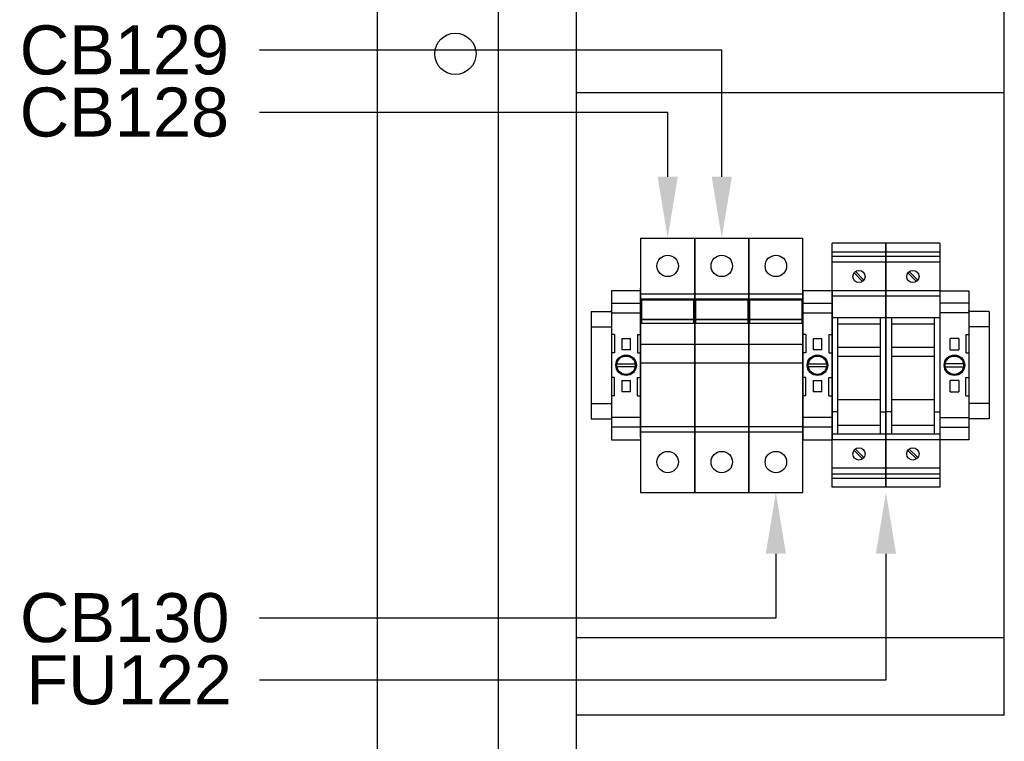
# Model space of a CAD drawing. Header units: inches. Extents: x 2954 to 6480, y 249 to 2776.
# Tile 9 of 105: x 3047 to 3368, y 1513 to 1748. Entities that reach past the tile are written whole.
import ezdxf
from ezdxf import colors
from ezdxf.entities.mleader import LeaderData, LeaderLine
from ezdxf.math import Vec2, Vec3

# ---------------------------------------------------------------- set-up
doc = ezdxf.new("R2010")
doc.units = ezdxf.units.IN
doc.header["$MEASUREMENT"] = 0
doc.layers.add('LV_PANEL MOUNT', color=7, linetype='Continuous')
doc.styles.get("Standard").update_dxf_attribs({"font": 'arial.ttf'})

msp = doc.modelspace()

# ---------------------------------------------------------------- linework, layer by layer
msp.add_lwpolyline([(3163.58, 2524.7), (3823.98, 2524.7), (3823.98, 949.9), (3163.58, 949.9)], close=True)
msp.add_circle((3188.98, 1737.3), 6.74)
at = {"layer": 'LV_PANEL MOUNT'}
for p, q in [((3203.02, 1216.56), (3203.02, 2156.36)), ((3228.42, 2156.36), (3228.42, 1216.56)), ((3368.12, 1521.36), (3368.12, 1978.6)), ((3368.12, 1724.61), (3228.42, 1724.61)), ((3249.45, 1677.18), (3249.45, 1594.13)), ((3249.45, 1677.18), (3267.1, 1677.18)), ((3249.45, 1677.18), (3249.45, 1594.13)), ((3249.45, 1677.18), (3267.1, 1677.18)), ((3267.1, 1594.13), (3267.1, 1677.18)), ((3267.1, 1677.18), (3267.1, 1594.13)), ((3267.1, 1677.18), (3284.75, 1677.18)), ((3267.1, 1594.13), (3267.1, 1677.18)), ((3267.1, 1677.18), (3267.1, 1594.13)), ((3267.1, 1677.18), (3284.75, 1677.18)), ((3284.75, 1677.18), (3284.75, 1594.13)), ((3284.75, 1677.18), (3302.4, 1677.18)), ((3284.75, 1594.13), (3284.75, 1677.18)), ((3284.75, 1677.18), (3284.75, 1594.13)), ((3284.75, 1677.18), (3302.4, 1677.18)), ((3284.75, 1594.13), (3284.75, 1677.18)), ((3302.4, 1594.13), (3302.4, 1677.18)), ((3302.4, 1594.13), (3302.4, 1677.18)), ((3329.5, 1675.46), (3311.9, 1675.46)), ((3311.9, 1595.86), (3311.9, 1675.46)), ((3347.09, 1675.46), (3329.5, 1675.46)), ((3329.5, 1595.86), (3329.5, 1675.46)), ((3329.5, 1675.46), (3329.5, 1595.86)), ((3347.09, 1675.46), (3347.09, 1595.86)), ((3329.5, 1672.53), (3311.9, 1672.53)), ((3329.5, 1671.18), (3311.9, 1671.18)), ((3347.09, 1672.53), (3329.5, 1672.53)), ((3347.09, 1671.18), (3329.5, 1671.18)), ((3329.5, 1669.28), (3311.9, 1669.28)), ((3347.09, 1669.28), (3329.5, 1669.28)), ((3319.08, 1665.8), (3321.88, 1663.01)), ((3322.31, 1663.43), (3319.51, 1666.23)), ((3336.68, 1665.8), (3339.48, 1663.01)), ((3339.91, 1663.43), (3337.11, 1666.23)), ((3249.45, 1659.96), (3239.95, 1659.96)), ((3239.95, 1659.96), (3239.95, 1611.36)), ((3249.45, 1612.18), (3249.45, 1660.78)), ((3249.45, 1612.18), (3249.45, 1660.78)), ((3249.45, 1612.18), (3249.45, 1660.78)), ((3249.45, 1612.18), (3249.45, 1660.78)), ((3249.45, 1612.18), (3249.45, 1660.78)), ((3249.45, 1612.18), (3249.45, 1660.78)), ((3249.45, 1612.18), (3249.45, 1660.78)), ((3249.45, 1612.18), (3249.45, 1660.78)), ((3249.45, 1612.18), (3249.45, 1660.78)), ((3249.45, 1612.18), (3249.45, 1660.78)), ((3249.45, 1612.18), (3249.45, 1660.78)), ((3249.45, 1612.18), (3249.45, 1660.78)), ((3249.45, 1612.18), (3249.45, 1660.78)), ((3249.45, 1612.18), (3249.45, 1660.78)), ((3249.45, 1612.18), (3249.45, 1660.78)), ((3249.45, 1612.18), (3249.45, 1660.78)), ((3249.45, 1659.96), (3249.45, 1611.36)), ((3249.45, 1658.98), (3267.1, 1658.98)), ((3249.45, 1658.98), (3267.1, 1658.98)), ((3267.1, 1658.98), (3284.75, 1658.98)), ((3267.1, 1658.98), (3284.75, 1658.98)), ((3284.75, 1658.98), (3302.4, 1658.98)), ((3284.75, 1658.98), (3302.4, 1658.98)), ((3302.4, 1612.16), (3302.4, 1660.76)), ((3302.4, 1612.16), (3302.4, 1660.76)), ((3311.9, 1659.96), (3302.4, 1659.96)), ((3302.4, 1659.96), (3302.4, 1611.36)), ((3329.5, 1659.96), (3311.9, 1659.96)), ((3311.9, 1659.96), (3311.9, 1611.36)), ((3329.5, 1658.16), (3311.9, 1658.16)), ((3347.09, 1659.96), (3329.5, 1659.96)), ((3347.09, 1658.16), (3329.5, 1658.16)), ((3347.09, 1659.96), (3356.59, 1659.96)), ((3356.59, 1659.96), (3356.59, 1611.36)), ((3239.95, 1655.91), (3249.45, 1655.91)), ((3249.45, 1657.33), (3267.1, 1657.33)), ((3249.45, 1657.33), (3267.1, 1657.33)), ((3249.83, 1657.01), (3266.72, 1657.01)), ((3249.83, 1650.62), (3249.83, 1657.01)), ((3249.83, 1657.01), (3266.72, 1657.01)), ((3249.83, 1650.62), (3249.83, 1657.01)), ((3266.72, 1657.01), (3266.72, 1650.62)), ((3266.72, 1657.01), (3266.72, 1650.62)), ((3267.1, 1657.33), (3284.75, 1657.33)), ((3267.1, 1657.33), (3284.75, 1657.33)), ((3267.48, 1657.01), (3284.37, 1657.01)), ((3267.48, 1650.62), (3267.48, 1657.01)), ((3267.48, 1657.01), (3284.37, 1657.01)), ((3267.48, 1650.62), (3267.48, 1657.01)), ((3284.37, 1657.01), (3284.37, 1650.62)), ((3284.37, 1657.01), (3284.37, 1650.62)), ((3284.75, 1657.33), (3302.4, 1657.33)), ((3284.75, 1657.33), (3302.4, 1657.33)), ((3285.13, 1657.01), (3302.02, 1657.01)), ((3285.13, 1650.62), (3285.13, 1657.01)), ((3285.13, 1657.01), (3302.02, 1657.01)), ((3285.13, 1650.62), (3285.13, 1657.01)), ((3302.02, 1657.01), (3302.02, 1650.62)), ((3302.02, 1657.01), (3302.02, 1650.62)), ((3302.4, 1655.91), (3311.9, 1655.91)), ((3356.59, 1655.91), (3347.09, 1655.91)), ((3233.32, 1653.16), (3233.32, 1618.16)), ((3233.32, 1653.16), (3239.95, 1653.16)), ((3233.32, 1653.16), (3233.32, 1618.16)), ((3239.95, 1653.16), (3239.95, 1618.16)), ((3239.95, 1652.72), (3249.45, 1652.72)), ((3302.4, 1653.16), (3302.4, 1618.16)), ((3302.4, 1652.72), (3311.9, 1652.72)), ((3356.59, 1652.72), (3347.09, 1652.72)), ((3356.59, 1653.16), (3356.59, 1618.16)), ((3363.22, 1653.16), (3356.59, 1653.16)), ((3363.22, 1653.16), (3363.22, 1618.16)), ((3363.22, 1653.16), (3363.22, 1618.16)), ((3266.72, 1650.62), (3249.83, 1650.62)), ((3249.83, 1650.62), (3266.72, 1650.62)), ((3249.83, 1649.24), (3249.83, 1650.62)), ((3266.72, 1650.62), (3249.83, 1650.62)), ((3249.83, 1650.62), (3266.72, 1650.62)), ((3249.83, 1649.24), (3249.83, 1650.62)), ((3266.72, 1649.24), (3249.83, 1649.24)), ((3266.72, 1649.24), (3249.83, 1649.24)), ((3266.72, 1650.62), (3266.72, 1649.24)), ((3266.72, 1650.62), (3266.72, 1649.24)), ((3284.37, 1650.62), (3267.48, 1650.62)), ((3267.48, 1650.62), (3284.37, 1650.62)), ((3267.48, 1649.24), (3267.48, 1650.62)), ((3284.37, 1650.62), (3267.48, 1650.62)), ((3267.48, 1650.62), (3284.37, 1650.62)), ((3267.48, 1649.24), (3267.48, 1650.62)), ((3284.37, 1649.24), (3267.48, 1649.24)), ((3284.37, 1649.24), (3267.48, 1649.24)), ((3284.37, 1650.62), (3284.37, 1649.24)), ((3284.37, 1650.62), (3284.37, 1649.24)), ((3302.02, 1650.62), (3285.13, 1650.62)), ((3285.13, 1650.62), (3302.02, 1650.62)), ((3285.13, 1649.24), (3285.13, 1650.62)), ((3302.02, 1650.62), (3285.13, 1650.62)), ((3285.13, 1650.62), (3302.02, 1650.62)), ((3285.13, 1649.24), (3285.13, 1650.62)), ((3302.02, 1649.24), (3285.13, 1649.24)), ((3302.02, 1649.24), (3285.13, 1649.24)), ((3302.02, 1650.62), (3302.02, 1649.24)), ((3302.02, 1650.62), (3302.02, 1649.24)), ((3329.5, 1651.16), (3311.9, 1651.16)), ((3313.7, 1651.16), (3313.7, 1613.16)), ((3327.7, 1649.09), (3313.7, 1649.09)), ((3327.7, 1613.16), (3327.7, 1651.16)), ((3347.09, 1651.16), (3329.5, 1651.16)), ((3331.3, 1651.16), (3331.3, 1613.16)), ((3345.29, 1649.09), (3331.3, 1649.09)), ((3345.29, 1613.16), (3345.29, 1651.16)), ((3233.32, 1648.16), (3239.95, 1648.16)), ((3240.95, 1645.66), (3239.95, 1645.66)), ((3240.95, 1645.66), (3240.95, 1639.66)), ((3248.45, 1645.66), (3248.45, 1639.66)), ((3248.45, 1645.66), (3249.45, 1645.66)), ((3303.4, 1645.66), (3302.4, 1645.66)), ((3303.4, 1645.66), (3303.4, 1639.66)), ((3310.9, 1645.66), (3310.9, 1639.66)), ((3310.9, 1645.66), (3311.9, 1645.66)), ((3355.59, 1645.66), (3355.59, 1639.66)), ((3355.59, 1645.66), (3356.59, 1645.66)), ((3363.22, 1648.16), (3356.59, 1648.16)), ((3243.3, 1644.19), (3243.29, 1644.19)), ((3243.29, 1644.19), (3243.29, 1640.82)), ((3243.29, 1644.19), (3243.29, 1644.19)), ((3243.3, 1644.36), (3243.3, 1644.19)), ((3243.3, 1644.36), (3246.1, 1644.36)), ((3246.1, 1644.19), (3246.1, 1644.36)), ((3246.1, 1644.19), (3246.1, 1644.19)), ((3246.1, 1644.19), (3246.1, 1644.19)), ((3246.1, 1640.82), (3246.1, 1644.19)), ((3249.45, 1642.55), (3267.1, 1642.55)), ((3249.45, 1642.55), (3267.1, 1642.55)), ((3267.1, 1642.55), (3284.75, 1642.55)), ((3267.1, 1642.55), (3284.75, 1642.55)), ((3284.75, 1642.55), (3302.4, 1642.55)), ((3284.75, 1642.55), (3302.4, 1642.55)), ((3305.75, 1644.19), (3305.74, 1644.19)), ((3305.74, 1644.19), (3305.74, 1640.82)), ((3305.74, 1644.19), (3305.74, 1644.19)), ((3305.75, 1644.36), (3305.75, 1644.19)), ((3305.75, 1644.36), (3308.55, 1644.36)), ((3308.55, 1644.19), (3308.55, 1644.36)), ((3308.55, 1644.19), (3308.55, 1644.19)), ((3308.55, 1644.19), (3308.55, 1644.19)), ((3308.55, 1640.82), (3308.55, 1644.19)), ((3350.44, 1644.19), (3350.44, 1644.36)), ((3353.24, 1644.36), (3350.44, 1644.36)), ((3350.44, 1644.19), (3350.44, 1644.19)), ((3350.44, 1644.19), (3350.44, 1644.19)), ((3350.44, 1640.82), (3350.44, 1644.19)), ((3353.24, 1644.36), (3353.24, 1644.19)), ((3353.24, 1644.19), (3353.25, 1644.19)), ((3353.25, 1644.19), (3353.25, 1640.82)), ((3353.25, 1644.19), (3353.25, 1644.19)), ((3240.95, 1639.66), (3239.95, 1639.66)), ((3243.3, 1640.82), (3243.29, 1640.82)), ((3243.3, 1640.82), (3243.3, 1640.65)), ((3246.1, 1640.65), (3243.3, 1640.65)), ((3246.1, 1640.82), (3246.1, 1640.82)), ((3246.1, 1640.65), (3246.1, 1640.82)), ((3248.45, 1639.66), (3249.45, 1639.66)), ((3303.4, 1639.66), (3302.4, 1639.66)), ((3305.75, 1640.82), (3305.74, 1640.82)), ((3305.75, 1640.82), (3305.75, 1640.65)), ((3308.55, 1640.65), (3305.75, 1640.65)), ((3308.55, 1640.82), (3308.55, 1640.82)), ((3308.55, 1640.65), (3308.55, 1640.82)), ((3310.9, 1639.66), (3311.9, 1639.66)), ((3327.7, 1641.5), (3313.7, 1641.5)), ((3345.29, 1641.5), (3331.3, 1641.5)), ((3350.44, 1640.82), (3350.44, 1640.82)), ((3350.44, 1640.65), (3350.44, 1640.82)), ((3350.44, 1640.65), (3353.24, 1640.65)), ((3353.24, 1640.82), (3353.24, 1640.65)), ((3353.24, 1640.82), (3353.25, 1640.82)), ((3355.59, 1639.66), (3356.59, 1639.66)), ((3241.74, 1636.16), (3247.65, 1636.16)), ((3249.45, 1636.48), (3267.1, 1636.48)), ((3249.45, 1636.48), (3267.1, 1636.48)), ((3267.1, 1636.48), (3284.75, 1636.48)), ((3267.1, 1636.48), (3284.75, 1636.48)), ((3284.75, 1636.48), (3302.4, 1636.48)), ((3284.75, 1636.48), (3302.4, 1636.48)), ((3304.19, 1636.16), (3310.1, 1636.16)), ((3327.7, 1638.54), (3313.7, 1638.54)), ((3345.29, 1638.54), (3331.3, 1638.54)), ((3354.8, 1636.16), (3348.89, 1636.16)), ((3247.65, 1635.16), (3241.74, 1635.16)), ((3310.1, 1635.16), (3304.19, 1635.16)), ((3348.89, 1635.16), (3354.8, 1635.16)), ((3240.95, 1631.66), (3239.95, 1631.66)), ((3240.95, 1625.66), (3240.95, 1631.66)), ((3243.29, 1630.49), (3243.29, 1627.12)), ((3243.29, 1630.49), (3243.3, 1630.49)), ((3243.3, 1630.66), (3243.3, 1630.49)), ((3243.3, 1630.66), (3246.1, 1630.66)), ((3246.1, 1630.49), (3246.1, 1630.66)), ((3246.1, 1627.12), (3246.1, 1630.49)), ((3246.1, 1630.49), (3246.1, 1630.49)), ((3248.45, 1625.66), (3248.45, 1631.66)), ((3248.45, 1631.66), (3249.45, 1631.66)), ((3303.4, 1631.66), (3302.4, 1631.66)), ((3303.4, 1625.66), (3303.4, 1631.66)), ((3305.74, 1630.49), (3305.74, 1627.12)), ((3305.74, 1630.49), (3305.75, 1630.49)), ((3305.75, 1630.66), (3305.75, 1630.49)), ((3305.75, 1630.66), (3308.55, 1630.66)), ((3308.55, 1630.49), (3308.55, 1630.66)), ((3308.55, 1627.12), (3308.55, 1630.49)), ((3308.55, 1630.49), (3308.55, 1630.49)), ((3310.9, 1625.66), (3310.9, 1631.66)), ((3310.9, 1631.66), (3311.9, 1631.66)), ((3350.44, 1630.49), (3350.44, 1630.66)), ((3353.24, 1630.66), (3350.44, 1630.66)), ((3350.44, 1627.12), (3350.44, 1630.49)), ((3350.44, 1630.49), (3350.44, 1630.49)), ((3353.24, 1630.66), (3353.24, 1630.49)), ((3353.25, 1630.49), (3353.24, 1630.49)), ((3353.25, 1630.49), (3353.25, 1627.12)), ((3355.59, 1625.66), (3355.59, 1631.66)), ((3355.59, 1631.66), (3356.59, 1631.66)), ((3243.29, 1627.12), (3243.29, 1627.12)), ((3243.29, 1627.12), (3243.3, 1627.12)), ((3243.3, 1627.12), (3243.3, 1626.95)), ((3246.1, 1626.95), (3243.3, 1626.95)), ((3246.1, 1627.12), (3246.1, 1627.12)), ((3246.1, 1627.12), (3246.1, 1627.12)), ((3246.1, 1626.95), (3246.1, 1627.12)), ((3305.74, 1627.12), (3305.74, 1627.12)), ((3305.74, 1627.12), (3305.75, 1627.12)), ((3305.75, 1627.12), (3305.75, 1626.95)), ((3308.55, 1626.95), (3305.75, 1626.95)), ((3308.55, 1627.12), (3308.55, 1627.12)), ((3308.55, 1627.12), (3308.55, 1627.12)), ((3308.55, 1626.95), (3308.55, 1627.12)), ((3350.44, 1627.12), (3350.44, 1627.12)), ((3350.44, 1627.12), (3350.44, 1627.12)), ((3350.44, 1626.95), (3350.44, 1627.12)), ((3350.44, 1626.95), (3353.24, 1626.95)), ((3353.25, 1627.12), (3353.24, 1627.12)), ((3353.24, 1627.12), (3353.24, 1626.95)), ((3353.25, 1627.12), (3353.25, 1627.12)), ((3233.32, 1623.16), (3239.95, 1623.16)), ((3240.95, 1625.66), (3239.95, 1625.66)), ((3248.45, 1625.66), (3249.45, 1625.66)), ((3303.4, 1625.66), (3302.4, 1625.66)), ((3310.9, 1625.66), (3311.9, 1625.66)), ((3327.7, 1624.35), (3313.7, 1624.35)), ((3345.29, 1624.35), (3331.3, 1624.35)), ((3355.59, 1625.66), (3356.59, 1625.66)), ((3363.22, 1623.16), (3356.59, 1623.16)), ((3313.7, 1620.42), (3311.9, 1620.42)), ((3327.7, 1620.42), (3329.5, 1620.42)), ((3331.3, 1620.42), (3329.5, 1620.42)), ((3345.29, 1620.42), (3347.09, 1620.42)), ((3233.32, 1618.16), (3239.95, 1618.16)), ((3249.45, 1618.59), (3239.95, 1618.59)), ((3311.9, 1618.59), (3302.4, 1618.59)), ((3347.09, 1618.59), (3356.59, 1618.59)), ((3363.22, 1618.16), (3356.59, 1618.16)), ((3249.45, 1615.4), (3239.95, 1615.4)), ((3249.45, 1615.63), (3267.1, 1615.63)), ((3249.45, 1615.63), (3267.1, 1615.63)), ((3249.45, 1613.98), (3267.1, 1613.98)), ((3249.45, 1613.98), (3267.1, 1613.98)), ((3267.1, 1615.63), (3284.75, 1615.63)), ((3267.1, 1615.63), (3284.75, 1615.63)), ((3267.1, 1613.98), (3284.75, 1613.98)), ((3267.1, 1613.98), (3284.75, 1613.98)), ((3284.75, 1615.63), (3302.4, 1615.63)), ((3284.75, 1615.63), (3302.4, 1615.63)), ((3284.75, 1613.98), (3302.4, 1613.98)), ((3284.75, 1613.98), (3302.4, 1613.98)), ((3311.9, 1615.4), (3302.4, 1615.4)), ((3329.5, 1613.16), (3311.9, 1613.16)), ((3327.7, 1615.98), (3313.7, 1615.98)), ((3347.09, 1613.16), (3329.5, 1613.16)), ((3345.29, 1615.98), (3331.3, 1615.98)), ((3347.09, 1615.4), (3356.59, 1615.4)), ((3239.95, 1611.36), (3249.45, 1611.36)), ((3302.4, 1611.36), (3311.9, 1611.36)), ((3329.5, 1611.36), (3311.9, 1611.36)), ((3347.09, 1611.36), (3329.5, 1611.36)), ((3356.59, 1611.36), (3347.09, 1611.36)), ((3319.08, 1607.88), (3321.88, 1605.08)), ((3322.31, 1605.51), (3319.51, 1608.31)), ((3336.68, 1607.88), (3339.48, 1605.08)), ((3339.91, 1605.51), (3337.11, 1608.31)), ((3329.5, 1602.03), (3311.9, 1602.03)), ((3347.09, 1602.03), (3329.5, 1602.03)), ((3329.5, 1600.13), (3311.9, 1600.13)), ((3329.5, 1598.72), (3311.9, 1598.72)), ((3347.09, 1600.13), (3329.5, 1600.13)), ((3347.09, 1598.72), (3329.5, 1598.72)), ((3249.45, 1594.13), (3267.1, 1594.13)), ((3249.45, 1594.13), (3267.1, 1594.13)), ((3267.1, 1594.13), (3284.75, 1594.13)), ((3267.1, 1594.13), (3284.75, 1594.13)), ((3284.75, 1594.13), (3302.4, 1594.13)), ((3284.75, 1594.13), (3302.4, 1594.13)), ((3329.5, 1595.86), (3311.9, 1595.86)), ((3347.09, 1595.86), (3329.5, 1595.86)), ((3228.42, 1546.81), (3368.12, 1546.81)), ((3368.12, 1521.41), (3228.42, 1521.41))]:
    msp.add_line(p, q, dxfattribs=at)
for centre, radius in [((3258.27, 1668.08), 3.5), ((3258.27, 1668.08), 3.5), ((3275.92, 1668.08), 3.5), ((3275.92, 1668.08), 3.5), ((3293.57, 1668.08), 3.5), ((3293.57, 1668.08), 3.5), ((3320.7, 1664.62), 2), ((3338.29, 1664.62), 2), ((3244.7, 1635.66), 3.36), ((3307.15, 1635.66), 3.36), ((3351.84, 1635.66), 3.36), ((3244.7, 1635.66), 3), ((3307.15, 1635.66), 3), ((3351.84, 1635.66), 3), ((3258.27, 1604.06), 3.5), ((3258.27, 1604.06), 3.5), ((3275.92, 1604.06), 3.5), ((3275.92, 1604.06), 3.5), ((3293.57, 1604.06), 3.5), ((3293.57, 1604.06), 3.5), ((3320.7, 1606.7), 2), ((3338.29, 1606.7), 2)]:
    msp.add_circle(centre, radius, dxfattribs=at)
for p in [(3239.95, 1653.39), (3302.4, 1653.39), (3356.59, 1653.39), (3329.5, 1618.16)]:
    msp.add_point(p, dxfattribs=at)

# ---------------------------------------------------------------- leaders
ml = msp.add_multileader_mtext('Standard', dxfattribs=at)
ml.set_content('CB129', color=256)
ml.set_leader_properties()
ml.build(insert=Vec2(0, 0))
ml.multileader.update_dxf_attribs({"dogleg_length": 20.76, "arrow_head_size": 20})
ctx = ml.context
ctx.base_point, ctx.char_height, ctx.arrow_head_size, ctx.landing_gap_size, ctx.plane_origin = Vec3(3034.8, 1738.45), 16, 20, 12, Vec3(3082.85, 1693.7)
ctx.attachment_type = 2
notes = []
notes.append((ctx, [(0, (1, 1, 0), (3275.92, 1738.45), (-1, 0), 150.87, [(0, [(3275.92, 1677.18)], 0, [])])]))
ctx.mtext.insert, ctx.mtext.flow_direction = Vec3(3046.8, 1746.58), 5
ml = msp.add_multileader_mtext('Standard', dxfattribs=at)
ml.set_content('CB128', color=256)
ml.set_leader_properties()
ml.build(insert=Vec2(0, 0))
ml.multileader.update_dxf_attribs({"dogleg_length": 20.76, "arrow_head_size": 20})
ctx = ml.context
ctx.base_point, ctx.char_height, ctx.arrow_head_size, ctx.landing_gap_size, ctx.plane_origin = Vec3(3034.8, 1718.17), 16, 20, 12, Vec3(3065.2, 1693.7)
ctx.attachment_type = 2
notes.append((ctx, [(0, (1, 1, 0), (3258.27, 1718.17), (-1, 0), 133.22, [(0, [(3258.27, 1677.18)], 0, [])])]))
ctx.mtext.insert, ctx.mtext.flow_direction = Vec3(3046.8, 1726.3), 5
ml = msp.add_multileader_mtext('Standard', dxfattribs=at)
ml.set_content('CB130', color=256)
ml.set_leader_properties()
ml.build(insert=Vec2(0, 0))
ml.multileader.update_dxf_attribs({"dogleg_length": 20.76, "arrow_head_size": 20})
ctx = ml.context
ctx.base_point, ctx.char_height, ctx.arrow_head_size, ctx.landing_gap_size, ctx.plane_origin = Vec3(3034.89, 1553.14), 16, 20, 12, Vec3(3100.5, 1577.61)
ctx.attachment_type = 2
notes.append((ctx, [(0, (1, 1, 0), (3293.57, 1553.14), (-1, 0), 168.52, [(0, [(3293.57, 1594.13)], 0, [])])]))
ctx.mtext.insert, ctx.mtext.flow_direction = Vec3(3046.89, 1561.29), 5
ml = msp.add_multileader_mtext('Standard', dxfattribs=at)
ml.set_content('FU122', color=256)
ml.set_leader_properties()
ml.build(insert=Vec2(0, 0))
ml.multileader.update_dxf_attribs({"dogleg_length": 20.76, "arrow_head_size": 20})
ctx = ml.context
ctx.base_point, ctx.char_height, ctx.arrow_head_size, ctx.landing_gap_size, ctx.plane_origin = Vec3(3036.98, 1532.86), 16, 20, 12, Vec3(3136.42, 1577.61)
ctx.attachment_type = 2
notes.append((ctx, [(0, (1, 1, 0), (3329.5, 1532.86), (-1, 0), 204.44, [(0, [(3329.5, 1594.13)], 0, [])])]))
ctx.mtext.insert, ctx.mtext.flow_direction = Vec3(3048.98, 1541), 5
for ctx, leaders in notes:
    for number, flags, end, landing, length, lines in leaders:
        leader = LeaderData()
        leader.index, (leader.has_last_leader_line, leader.has_dogleg_vector, leader.attachment_direction) = number, flags
        leader.last_leader_point, leader.dogleg_vector, leader.dogleg_length = Vec3(end), Vec3(landing), length
        for number, points, colour, breaks in lines:
            line = LeaderLine()
            line.index, line.vertices, line.color, line.breaks = number, Vec3.list(points), colors.encode_raw_color(colour), breaks
            leader.lines.append(line)
        ctx.leaders.append(leader)

doc.saveas('drawing.dxf')
